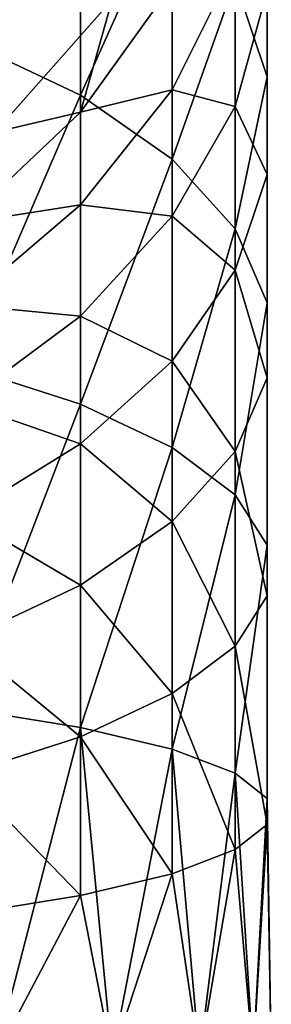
# Model space of a CAD drawing. Header units: millimetres. Extents: x -26 to 42, y -375 to 149.
# Tile 8 of 11: x 18.71 to 25.5, y 41.44 to 68.05. Entities that reach past the tile are written whole.
import ezdxf

# ---------------------------------------------------------------- set-up
doc = ezdxf.new("R2010")
doc.units = ezdxf.units.MM
doc.header["$LTSCALE"] = 13.670324
doc.layers.add('11', color=7, linetype='CONTINUOUS')
doc.layers.add('8', color=7, linetype='CONTINUOUS')

msp = doc.modelspace()

# ---------------------------------------------------------------- linework, layer by layer
at = {"layer": '11', "linetype": 'CONTINUOUS'}
msp.add_3dface([(18.031, 65.005, 34.897), (21.202, 68.588, 33.45), (18.031, 107.635, 140.411), (18.031, 65.005, 34.897)], dxfattribs=at)
at = {"layer": '8', "linetype": 'CONTINUOUS'}
for points in [[(20.349, 73.779, -5.032), (17.179, 67.503, -12.617), (17.179, 75.725, -7.914), (20.349, 73.779, -5.032)], [(20.349, 66.005, -9.479), (17.179, 67.503, -12.617), (20.349, 73.779, -5.032), (20.349, 66.005, -9.479)], [(22.827, 71.54, -1.716), (20.349, 66.005, -9.479), (20.349, 73.779, -5.032), (22.827, 71.54, -1.716)], [(25.391, 66.497, 5.755), (24.527, 69.085, 1.921), (25.391, 72.012, 10.107), (25.391, 66.497, 5.755)], [(25.391, 68.831, 13.574), (25.391, 66.497, 5.755), (25.391, 72.012, 10.107), (25.391, 68.831, 13.574)], [(22.827, 64.281, -5.868), (20.349, 66.005, -9.479), (22.827, 71.54, -1.716), (22.827, 64.281, -5.868)], [(24.527, 69.085, 1.921), (22.827, 64.281, -5.868), (22.827, 71.54, -1.716), (24.527, 69.085, 1.921)], [(22.827, 66.154, 23.853), (24.527, 65.704, 16.983), (24.527, 69.566, 21.094), (22.827, 66.154, 23.853)], [(22.827, 66.154, 23.853), (24.527, 69.566, 21.094), (22.827, 68.995, 27.955), (22.827, 66.154, 23.853)], [(24.527, 65.704, 16.983), (25.391, 68.831, 13.574), (24.527, 69.566, 21.094), (24.527, 65.704, 16.983)], [(20.349, 65.546, 29.983), (22.827, 66.154, 23.853), (22.827, 68.995, 27.955), (20.349, 65.546, 29.983)], [(20.349, 65.546, 29.983), (22.827, 68.995, 27.955), (21.202, 68.588, 33.45), (20.349, 65.546, 29.983)], [(24.527, 62.391, -1.908), (22.827, 64.281, -5.868), (24.527, 69.085, 1.921), (24.527, 62.391, -1.908)], [(25.391, 66.497, 5.755), (24.527, 62.391, -1.908), (24.527, 69.085, 1.921), (25.391, 66.497, 5.755)], [(24.527, 65.704, 16.983), (25.391, 63.864, 9.655), (25.391, 68.831, 13.574), (24.527, 65.704, 16.983)], [(25.391, 63.864, 9.655), (25.391, 66.497, 5.755), (25.391, 68.831, 13.574), (25.391, 63.864, 9.655)], [(18.031, 65.005, 34.897), (20.349, 65.546, 29.983), (21.202, 68.588, 33.45), (18.031, 65.005, 34.897)], [(20.349, 66.005, -9.479), (17.179, 58.675, -16.052), (17.179, 67.503, -12.617), (20.349, 66.005, -9.479)], [(25.391, 60.399, 2.266), (24.527, 62.391, -1.908), (25.391, 66.497, 5.755), (25.391, 60.399, 2.266)], [(25.391, 63.864, 9.655), (25.391, 60.399, 2.266), (25.391, 66.497, 5.755), (25.391, 63.864, 9.655)], [(20.349, 57.658, -12.727), (17.179, 58.675, -16.052), (20.349, 66.005, -9.479), (20.349, 57.658, -12.727)], [(20.349, 63.043, 26.369), (22.827, 62.737, 20.216), (22.827, 66.154, 23.853), (20.349, 63.043, 26.369)], [(20.349, 63.043, 26.369), (22.827, 66.154, 23.853), (20.349, 65.546, 29.983), (20.349, 63.043, 26.369)], [(22.827, 64.281, -5.868), (20.349, 57.658, -12.727), (20.349, 66.005, -9.479), (22.827, 64.281, -5.868)], [(22.827, 62.737, 20.216), (24.527, 65.704, 16.983), (22.827, 66.154, 23.853), (22.827, 62.737, 20.216)], [(17.179, 62.548, 31.745), (20.349, 63.043, 26.369), (20.349, 65.546, 29.983), (17.179, 62.548, 31.745)], [(17.179, 62.548, 31.745), (20.349, 65.546, 29.983), (18.031, 65.005, 34.897), (17.179, 62.548, 31.745)], [(22.827, 62.737, 20.216), (24.527, 61.275, 13.488), (24.527, 65.704, 16.983), (22.827, 62.737, 20.216)], [(24.527, 61.275, 13.488), (25.391, 63.864, 9.655), (24.527, 65.704, 16.983), (24.527, 61.275, 13.488)], [(22.827, 56.488, -8.901), (20.349, 57.658, -12.727), (22.827, 64.281, -5.868), (22.827, 56.488, -8.901)], [(24.527, 62.391, -1.908), (22.827, 56.488, -8.901), (22.827, 64.281, -5.868), (24.527, 62.391, -1.908)], [(24.527, 61.275, 13.488), (25.391, 58.371, 6.513), (25.391, 63.864, 9.655), (24.527, 61.275, 13.488)], [(25.391, 58.371, 6.513), (25.391, 60.399, 2.266), (25.391, 63.864, 9.655), (25.391, 58.371, 6.513)], [(17.179, 60.339, 28.555), (20.349, 60.033, 23.164), (20.349, 63.043, 26.369), (17.179, 60.339, 28.555)], [(17.179, 60.339, 28.555), (20.349, 63.043, 26.369), (17.179, 62.548, 31.745), (17.179, 60.339, 28.555)], [(20.349, 60.033, 23.164), (22.827, 62.737, 20.216), (20.349, 63.043, 26.369), (20.349, 60.033, 23.164)], [(20.349, 60.033, 23.164), (22.827, 58.82, 17.125), (22.827, 62.737, 20.216), (20.349, 60.033, 23.164)], [(22.827, 58.82, 17.125), (24.527, 61.275, 13.488), (22.827, 62.737, 20.216), (22.827, 58.82, 17.125)], [(24.527, 55.204, -4.705), (22.827, 56.488, -8.901), (24.527, 62.391, -1.908), (24.527, 55.204, -4.705)], [(25.391, 60.399, 2.266), (24.527, 55.204, -4.705), (24.527, 62.391, -1.908), (25.391, 60.399, 2.266)], [(22.827, 58.82, 17.125), (24.527, 56.379, 10.687), (24.527, 61.275, 13.488), (22.827, 58.82, 17.125)], [(24.527, 56.379, 10.687), (25.391, 58.371, 6.513), (24.527, 61.275, 13.488), (24.527, 56.379, 10.687)], [(25.391, 53.851, -0.282), (24.527, 55.204, -4.705), (25.391, 60.399, 2.266), (25.391, 53.851, -0.282)], [(25.391, 58.371, 6.513), (25.391, 53.851, -0.282), (25.391, 60.399, 2.266), (25.391, 58.371, 6.513)], [(17.179, 57.682, 25.727), (20.349, 60.033, 23.164), (17.179, 60.339, 28.555), (17.179, 57.682, 25.727)], [(17.179, 57.682, 25.727), (20.349, 56.581, 20.441), (20.349, 60.033, 23.164), (17.179, 57.682, 25.727)], [(20.349, 56.581, 20.441), (22.827, 58.82, 17.125), (20.349, 60.033, 23.164), (20.349, 56.581, 20.441)], [(20.349, 56.581, 20.441), (22.827, 54.489, 14.647), (22.827, 58.82, 17.125), (20.349, 56.581, 20.441)], [(22.827, 54.489, 14.647), (24.527, 56.379, 10.687), (22.827, 58.82, 17.125), (22.827, 54.489, 14.647)], [(20.349, 57.658, -12.727), (17.179, 49.437, -18.143), (17.179, 58.675, -16.052), (20.349, 57.658, -12.727)], [(24.527, 56.379, 10.687), (25.391, 52.475, 4.218), (25.391, 58.371, 6.513), (24.527, 56.379, 10.687)], [(25.391, 52.475, 4.218), (25.391, 53.851, -0.282), (25.391, 58.371, 6.513), (25.391, 52.475, 4.218)], [(17.179, 54.635, 23.323), (20.349, 56.581, 20.441), (17.179, 57.682, 25.727), (17.179, 54.635, 23.323)], [(20.349, 48.923, -14.704), (17.179, 49.437, -18.143), (20.349, 57.658, -12.727), (20.349, 48.923, -14.704)], [(22.827, 56.488, -8.901), (20.349, 48.923, -14.704), (20.349, 57.658, -12.727), (22.827, 56.488, -8.901)], [(17.179, 54.635, 23.323), (20.349, 52.765, 18.258), (20.349, 56.581, 20.441), (17.179, 54.635, 23.323)], [(20.349, 52.765, 18.258), (22.827, 54.489, 14.647), (20.349, 56.581, 20.441), (20.349, 52.765, 18.258)], [(22.827, 48.331, -10.747), (20.349, 48.923, -14.704), (22.827, 56.488, -8.901), (22.827, 48.331, -10.747)], [(24.527, 55.204, -4.705), (22.827, 48.331, -10.747), (22.827, 56.488, -8.901), (24.527, 55.204, -4.705)], [(22.827, 54.489, 14.647), (24.527, 51.122, 8.641), (24.527, 56.379, 10.687), (22.827, 54.489, 14.647)], [(24.527, 51.122, 8.641), (25.391, 52.475, 4.218), (24.527, 56.379, 10.687), (24.527, 51.122, 8.641)], [(24.527, 47.683, -6.407), (22.827, 48.331, -10.747), (24.527, 55.204, -4.705), (24.527, 47.683, -6.407)], [(25.391, 53.851, -0.282), (24.527, 47.683, -6.407), (24.527, 55.204, -4.705), (25.391, 53.851, -0.282)], [(17.179, 51.267, 21.396), (20.349, 52.765, 18.258), (17.179, 54.635, 23.323), (17.179, 51.267, 21.396)], [(20.349, 52.765, 18.258), (22.827, 49.838, 12.837), (22.827, 54.489, 14.647), (20.349, 52.765, 18.258)], [(22.827, 49.838, 12.837), (24.527, 51.122, 8.641), (22.827, 54.489, 14.647), (22.827, 49.838, 12.837)], [(25.391, 46.999, -1.833), (24.527, 47.683, -6.407), (25.391, 53.851, -0.282), (25.391, 46.999, -1.833)], [(25.391, 52.475, 4.218), (25.391, 46.999, -1.833), (25.391, 53.851, -0.282), (25.391, 52.475, 4.218)], [(17.179, 51.267, 21.396), (20.349, 48.668, 16.663), (20.349, 52.765, 18.258), (17.179, 51.267, 21.396)], [(20.349, 48.668, 16.663), (22.827, 49.838, 12.837), (20.349, 52.765, 18.258), (20.349, 48.668, 16.663)], [(24.527, 51.122, 8.641), (25.391, 46.304, 2.821), (25.391, 52.475, 4.218), (24.527, 51.122, 8.641)], [(25.391, 46.304, 2.821), (25.391, 46.999, -1.833), (25.391, 52.475, 4.218), (25.391, 46.304, 2.821)], [(17.179, 47.651, 19.989), (20.349, 48.668, 16.663), (17.179, 51.267, 21.396), (17.179, 47.651, 19.989)], [(22.827, 49.838, 12.837), (24.527, 45.62, 7.396), (24.527, 51.122, 8.641), (22.827, 49.838, 12.837)], [(24.527, 45.62, 7.396), (25.391, 46.304, 2.821), (24.527, 51.122, 8.641), (24.527, 45.62, 7.396)], [(20.349, 48.668, 16.663), (22.827, 44.971, 11.736), (22.827, 49.838, 12.837), (20.349, 48.668, 16.663)], [(22.827, 44.971, 11.736), (24.527, 45.62, 7.396), (22.827, 49.838, 12.837), (22.827, 44.971, 11.736)], [(20.349, 48.923, -14.704), (18.031, 40, -18.031), (17.179, 49.437, -18.143), (20.349, 48.923, -14.704)], [(21.202, 40, -14.167), (18.031, 40, -18.031), (20.349, 48.923, -14.704), (21.202, 40, -14.167)], [(22.827, 48.331, -10.747), (21.202, 40, -14.167), (20.349, 48.923, -14.704), (22.827, 48.331, -10.747)], [(17.179, 47.651, 19.989), (20.349, 44.38, 15.693), (20.349, 48.668, 16.663), (17.179, 47.651, 19.989)], [(20.349, 44.38, 15.693), (22.827, 44.971, 11.736), (20.349, 48.668, 16.663), (20.349, 44.38, 15.693)], [(23.559, 40, -9.758), (21.202, 40, -14.167), (22.827, 48.331, -10.747), (23.559, 40, -9.758)], [(24.527, 47.683, -6.407), (23.559, 40, -9.758), (22.827, 48.331, -10.747), (24.527, 47.683, -6.407)], [(17.179, 43.866, 19.132), (20.349, 44.38, 15.693), (17.179, 47.651, 19.989), (17.179, 43.866, 19.132)], [(25.01, 40, -4.975), (23.559, 40, -9.758), (24.527, 47.683, -6.407), (25.01, 40, -4.975)], [(25.391, 46.999, -1.833), (25.01, 40, -4.975), (24.527, 47.683, -6.407), (25.391, 46.999, -1.833)], [(25.5, 40), (25.01, 40, -4.975), (25.391, 46.999, -1.833), (25.5, 40)], [(25.391, 46.304, 2.821), (25.5, 40), (25.391, 46.999, -1.833), (25.391, 46.304, 2.821)], [(24.527, 45.62, 7.396), (25.01, 40, 4.975), (25.391, 46.304, 2.821), (24.527, 45.62, 7.396)], [(25.01, 40, 4.975), (25.5, 40), (25.391, 46.304, 2.821), (25.01, 40, 4.975)], [(22.827, 44.971, 11.736), (23.559, 40, 9.758), (24.527, 45.62, 7.396), (22.827, 44.971, 11.736)], [(23.559, 40, 9.758), (25.01, 40, 4.975), (24.527, 45.62, 7.396), (23.559, 40, 9.758)], [(20.349, 44.38, 15.693), (21.202, 40, 14.167), (22.827, 44.971, 11.736), (20.349, 44.38, 15.693)], [(21.202, 40, 14.167), (23.559, 40, 9.758), (22.827, 44.971, 11.736), (21.202, 40, 14.167)], [(17.179, 43.866, 19.132), (18.031, 40, 18.031), (20.349, 44.38, 15.693), (17.179, 43.866, 19.132)], [(18.031, 40, 18.031), (21.202, 40, 14.167), (20.349, 44.38, 15.693), (18.031, 40, 18.031)]]:
    msp.add_3dface(points, dxfattribs=at)

doc.saveas('drawing.dxf')
